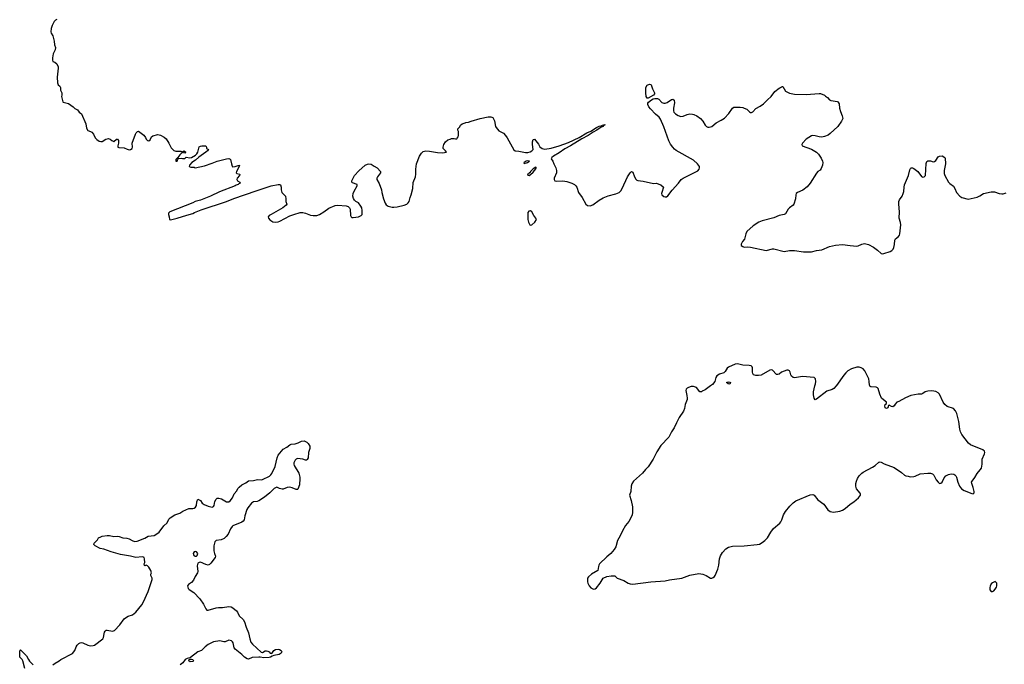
# Model space of a CAD drawing. Header units: inches. Extents: x 1678753 to 1858649, y 384643 to 522370.
# Tile 73 of 91: x 1794216 to 1809431, y 415698 to 425658. Entities that reach past the tile are written whole.
import ezdxf

# ---------------------------------------------------------------- set-up
doc = ezdxf.new("R2010")
doc.units = ezdxf.units.IN
doc.header["$MEASUREMENT"] = 0
for name, color, linetype in [('B7491', 7, 'Continuous'), ('B7492', 7, 'Continuous'), ('B8401', 7, 'Continuous'), ('B8402', 7, 'Continuous')]:
    doc.layers.add(name, color=color, linetype=linetype)

msp = doc.modelspace()

# ---------------------------------------------------------------- linework, layer by layer
at = {"layer": 'B7491', "color": 6, "elevation": 300}
for points in [[(1794728, 415692), (1794762, 415718), (1794826, 415750), (1794851, 415770), (1795030, 415864), (1795067, 415910), (1795091, 415969), (1795106, 415994), (1795130, 416018), (1795150, 416029), (1795170, 416033), (1795190, 416028), (1795270, 415994), (1795310, 415985), (1795350, 415987), (1795370, 415996), (1795501, 416090), (1795512, 416110), (1795519, 416170), (1795527, 416193), (1795535, 416210), (1795550, 416225), (1795570, 416228), (1795650, 416210), (1795680, 416220), (1795766, 416310), (1795830, 416401), (1795850, 416418), (1795890, 416441), (1795959, 416461), (1796010, 416504), (1796102, 416618), (1796130, 416661), (1796199, 416821), (1796263, 417010), (1796262, 417030), (1796244, 417070), (1796245, 417090), (1796252, 417110), (1796241, 417150), (1796210, 417199), (1796190, 417222), (1796170, 417228), (1796150, 417218), (1796145, 417225), (1796142, 417250), (1796149, 417271), (1796147, 417330), (1796138, 417350), (1796130, 417355), (1796110, 417357), (1796010, 417349), (1795930, 417370), (1795776, 417396), (1795630, 417434), (1795515, 417475), (1795459, 417490), (1795381, 417530), (1795361, 417550), (1795365, 417570), (1795418, 417622), (1795433, 417650), (1795469, 417670), (1795490, 417676), (1795570, 417686), (1795606, 417686), (1795670, 417674), (1795730, 417678), (1795753, 417673), (1795810, 417650), (1795870, 417647), (1795910, 417639), (1795956, 417610), (1795990, 417594), (1796030, 417601), (1796150, 417649), (1796203, 417677), (1796292, 417688), (1796350, 417723), (1796370, 417741), (1796444, 417836), (1796495, 417885), (1796520, 417940), (1796539, 417961), (1796612, 418008), (1796690, 418032), (1796738, 418062), (1796830, 418103), (1796893, 418107), (1796910, 418112), (1796932, 418128), (1796946, 418150), (1796953, 418207), (1796969, 418251), (1797010, 418229), (1797038, 418190), (1797068, 418168), (1797130, 418143), (1797190, 418128), (1797210, 418135), (1797220, 418150), (1797230, 418214), (1797250, 418250), (1797270, 418266), (1797294, 418266), (1797336, 418256), (1797410, 418208), (1797450, 418207), (1797470, 418225), (1797505, 418270), (1797531, 418330), (1797570, 418378), (1797587, 418413), (1797605, 418435), (1797650, 418472), (1797710, 418504), (1797750, 418533), (1797830, 418536), (1797890, 418553), (1797950, 418550), (1797970, 418554), (1798076, 418604), (1798096, 418624), (1798112, 418648), (1798164, 418756), (1798193, 418890), (1798210, 418930), (1798290, 419022), (1798345, 419055), (1798389, 419090), (1798410, 419097), (1798475, 419105), (1798520, 419120), (1798570, 419147), (1798610, 419150), (1798654, 419130), (1798675, 419110), (1798699, 419070), (1798702, 419050), (1798698, 419030), (1798677, 418970), (1798675, 418890), (1798659, 418861), (1798650, 418854), (1798630, 418853), (1798590, 418869), (1798510, 418878), (1798490, 418869), (1798471, 418850), (1798454, 418810), (1798451, 418790), (1798456, 418770), (1798531, 418650), (1798546, 418590), (1798546, 418550), (1798538, 418490), (1798541, 418470), (1798516, 418404), (1798510, 418398), (1798490, 418401), (1798427, 418427), (1798390, 418435), (1798350, 418430), (1798290, 418404), (1798270, 418406), (1798230, 418416), (1798190, 418433), (1798150, 418413), (1798084, 418350), (1797999, 418281), (1797910, 418222), (1797886, 418214), (1797830, 418210), (1797797, 418190), (1797742, 418118), (1797726, 418090), (1797695, 417990), (1797685, 417930), (1797671, 417910), (1797650, 417895), (1797510, 417839), (1797498, 417830), (1797473, 417790), (1797439, 417710), (1797409, 417671), (1797378, 417642), (1797330, 417623), (1797250, 417612), (1797231, 417590), (1797218, 417530), (1797215, 417450), (1797224, 417410), (1797243, 417370), (1797239, 417350), (1797170, 417259), (1797150, 417241), (1797130, 417232), (1797090, 417238), (1797010, 417276), (1796990, 417273), (1796970, 417259), (1796959, 417221), (1796970, 417130), (1796966, 417110), (1796930, 417057), (1796901, 416999), (1796870, 416963), (1796826, 416930), (1796811, 416910), (1796819, 416870), (1796834, 416854), (1796908, 416810), (1796999, 416710), (1797054, 416630), (1797090, 416555), (1797110, 416535), (1797130, 416533), (1797250, 416573), (1797290, 416578), (1797350, 416575), (1797450, 416590), (1797484, 416584), (1797511, 416571), (1797565, 416525), (1797583, 416503), (1797609, 416449), (1797669, 416390), (1797692, 416352), (1797714, 416270), (1797750, 416183), (1797770, 416090), (1797790, 416040), (1797815, 416010), (1797950, 415888), (1797970, 415879), (1798010, 415907), (1798030, 415907), (1798050, 415903), (1798071, 415891), (1798088, 415868), (1798110, 415867), (1798143, 415910), (1798170, 415926), (1798210, 415933), (1798230, 415928), (1798255, 415910), (1798268, 415890), (1798256, 415870), (1798224, 415850), (1798145, 415835), (1798115, 415825), (1798090, 415809), (1798070, 415805), (1797990, 415799), (1797931, 415811), (1797911, 415811), (1797810, 415802), (1797750, 415778), (1797730, 415782), (1797690, 415807), (1797649, 415849), (1797544, 415930), (1797530, 415955), (1797514, 416030), (1797506, 416046), (1797490, 416060), (1797470, 416068), (1797450, 416070), (1797390, 416048), (1797370, 416048), (1797310, 416060), (1797213, 416047), (1797130, 416005), (1797082, 415970), (1797026, 415914), (1796970, 415890), (1796856, 415804), (1796843, 415797), (1796802, 415790), (1796771, 415770), (1796738, 415722), (1796695, 415690)], [(1794296, 415636), (1794265, 415750), (1794255, 415770), (1794220, 415810), (1794216, 415830), (1794216, 415890), (1794223, 415917), (1794230, 415924), (1794322, 415830), (1794351, 415770), (1794368, 415748), (1794422, 415690)]]:
    msp.add_lwpolyline(points, dxfattribs=at)
for points in [[(1796930, 417441), (1796910, 417435), (1796899, 417410), (1796902, 417390), (1796910, 417376), (1796930, 417367), (1796949, 417371), (1796959, 417381), (1796969, 417410), (1796950, 417436)], [(1796850, 415739), (1796829, 415750), (1796835, 415770), (1796843, 415777), (1796870, 415777), (1796891, 415770), (1796902, 415750), (1796890, 415744)]]:
    msp.add_lwpolyline(points, close=True, dxfattribs=at)
at = {"layer": 'B7492', "color": 6, "elevation": 400}
msp.add_lwpolyline([(1794790, 425661), (1794770, 425649), (1794751, 425630), (1794716, 425570), (1794704, 425524), (1794698, 425470), (1794701, 425450), (1794727, 425410), (1794748, 425328), (1794756, 425270), (1794771, 425229), (1794766, 425190), (1794732, 425130), (1794721, 425070), (1794721, 425030), (1794730, 425012), (1794760, 425000), (1794790, 424978), (1794810, 424930), (1794813, 424907), (1794796, 424770), (1794803, 424683), (1794811, 424651), (1794838, 424630), (1794845, 424610), (1794846, 424570), (1794866, 424530), (1794866, 424490), (1794861, 424470), (1794885, 424390), (1794890, 424385), (1794970, 424361), (1795045, 424310), (1795070, 424286), (1795110, 424265), (1795136, 424230), (1795170, 424205), (1795236, 424050), (1795250, 423982), (1795270, 423946), (1795310, 423931), (1795330, 423918), (1795356, 423890), (1795382, 423830), (1795406, 423806), (1795443, 423783), (1795470, 423776), (1795490, 423776), (1795548, 423810), (1795590, 423821), (1795614, 423814), (1795642, 423790), (1795670, 423778), (1795710, 423812), (1795730, 423811), (1795745, 423790), (1795745, 423750), (1795732, 423710), (1795734, 423690), (1795750, 423685), (1795830, 423678), (1795875, 423655), (1795910, 423647), (1795930, 423651), (1795953, 423670), (1795959, 423690), (1795956, 423750), (1796005, 423890), (1796016, 423910), (1796035, 423930), (1796054, 423934), (1796135, 423875), (1796159, 423839), (1796170, 423812), (1796190, 423792), (1796210, 423785), (1796230, 423802), (1796253, 423847), (1796276, 423864), (1796350, 423882), (1796390, 423874), (1796450, 423845), (1796479, 423819), (1796522, 423750), (1796558, 423678), (1796598, 423638), (1796630, 423626), (1796704, 423624), (1796730, 423614), (1796751, 423631), (1796776, 423616), (1796778, 423610), (1796770, 423598), (1796730, 423606), (1796710, 423588), (1796690, 423568), (1796662, 423530), (1796660, 423520), (1796650, 423518), (1796630, 423498), (1796627, 423490), (1796630, 423474), (1796650, 423474), (1796658, 423502), (1796666, 423510), (1796662, 423518), (1796670, 423514), (1796710, 423518), (1796730, 423511), (1796767, 423513), (1796790, 423532), (1796844, 423524), (1796870, 423530), (1796934, 423566), (1796954, 423586), (1796967, 423610), (1796990, 423691), (1797010, 423705), (1797030, 423711), (1797094, 423710), (1797102, 423690), (1797102, 423670), (1797132, 423652), (1797118, 423630), (1797095, 423610), (1796984, 423536), (1796932, 423488), (1796875, 423450), (1796841, 423410), (1796834, 423390), (1796860, 423380), (1796910, 423378), (1796930, 423371), (1797070, 423399), (1797190, 423439), (1797270, 423470), (1797410, 423510), (1797450, 423514), (1797470, 423505), (1797476, 423496), (1797487, 423430), (1797497, 423397), (1797506, 423386), (1797548, 423390), (1797590, 423407), (1797611, 423410), (1797607, 423390), (1797564, 423310), (1797562, 423290), (1797570, 423281), (1797616, 423270), (1797611, 423250), (1797576, 423210), (1797571, 423190), (1797582, 423170), (1797618, 423150), (1797621, 423130), (1797600, 423120), (1797592, 423110), (1797561, 423099), (1797548, 423090), (1797304, 422996), (1797163, 422930), (1797010, 422871), (1796930, 422847), (1796890, 422827), (1796534, 422690), (1796514, 422670), (1796514, 422650), (1796526, 422610), (1796530, 422571), (1796544, 422564), (1796650, 422590), (1796800, 422640), (1796890, 422664), (1796919, 422681), (1797020, 422720), (1797410, 422849), (1797523, 422897), (1797870, 423015), (1798102, 423090), (1798211, 423111), (1798231, 423111), (1798244, 423104), (1798257, 423070), (1798255, 423030), (1798268, 422990), (1798322, 422930), (1798331, 422890), (1798331, 422851), (1798344, 422810), (1798336, 422790), (1798284, 422750), (1798103, 422650), (1798071, 422630), (1798055, 422610), (1798061, 422590), (1798083, 422563), (1798130, 422536), (1798170, 422531), (1798210, 422536), (1798235, 422545), (1798390, 422628), (1798450, 422650), (1798550, 422678), (1798590, 422678), (1798630, 422671), (1798656, 422656), (1798710, 422636), (1798751, 422631), (1798810, 422633), (1798849, 422650), (1798917, 422690), (1798995, 422745), (1799090, 422785), (1799130, 422790), (1799262, 422782), (1799291, 422771), (1799311, 422751), (1799321, 422730), (1799327, 422630), (1799336, 422610), (1799350, 422603), (1799370, 422601), (1799449, 422610), (1799493, 422630), (1799509, 422650), (1799508, 422712), (1799501, 422750), (1799490, 422775), (1799450, 422828), (1799409, 422849), (1799388, 422870), (1799374, 422894), (1799363, 422930), (1799367, 422970), (1799382, 423010), (1799432, 423090), (1799433, 423110), (1799359, 423139), (1799346, 423150), (1799349, 423169), (1799392, 423250), (1799459, 423321), (1799553, 423410), (1799590, 423428), (1799610, 423433), (1799645, 423425), (1799693, 423393), (1799739, 423370), (1799793, 423310), (1799792, 423290), (1799743, 423230), (1799733, 423210), (1799733, 423190), (1799770, 423125), (1799805, 423030), (1799810, 422990), (1799838, 422890), (1799863, 422823), (1799879, 422799), (1799910, 422776), (1799970, 422759), (1800000, 422762)], dxfattribs=at)
at = {"layer": 'B8401', "color": 6, "elevation": 400}
for points in [[(1804891, 420000), (1804810, 419941), (1804761, 419919), (1804750, 419909), (1804728, 419910), (1804674, 419974), (1804630, 419989), (1804590, 419989), (1804550, 419977), (1804530, 419965), (1804517, 419950), (1804508, 419930), (1804526, 419850), (1804530, 419810), (1804528, 419790), (1804498, 419710), (1804489, 419650), (1804472, 419610), (1804405, 419510), (1804364, 419430), (1804330, 419350), (1804286, 419290), (1804248, 419210), (1804122, 419078), (1804059, 418981), (1804003, 418870), (1803928, 418750), (1803885, 418710), (1803838, 418650), (1803701, 418530), (1803673, 418487), (1803663, 418450), (1803659, 418370), (1803640, 418310), (1803667, 418230), (1803683, 418130), (1803685, 418045), (1803680, 418010), (1803650, 417941), (1803630, 417907), (1803579, 417841), (1803530, 417763), (1803496, 417684), (1803453, 417610), (1803426, 417514), (1803400, 417470), (1803350, 417410), (1803290, 417361), (1803178, 417250), (1803165, 417230), (1803158, 417210), (1803150, 417149), (1803050, 417090), (1803004, 417050), (1802991, 417030), (1802990, 416970), (1802995, 416950), (1803015, 416910), (1803041, 416881), (1803070, 416862), (1803090, 416858), (1803110, 416863), (1803130, 416879), (1803188, 416950), (1803233, 417027), (1803290, 417053), (1803357, 417063), (1803410, 417065), (1803448, 417028), (1803553, 416993), (1803618, 416950), (1803650, 416940), (1803690, 416938), (1803970, 416975), (1804192, 416988), (1804257, 417003), (1804450, 417030), (1804570, 417075), (1804710, 417103), (1804770, 417093), (1804825, 417070), (1804890, 417031), (1804910, 417031), (1804930, 417038), (1804950, 417053), (1804961, 417070), (1805003, 417170), (1805019, 417230), (1805030, 417330), (1805044, 417376), (1805075, 417425), (1805130, 417481), (1805170, 417507), (1805230, 417524), (1805410, 417527), (1805610, 417549), (1805650, 417557), (1805690, 417578), (1805732, 417610), (1805770, 417650), (1805821, 417739), (1805863, 417797), (1805961, 417879), (1805980, 417900), (1805992, 417928), (1806018, 418010), (1806050, 418061), (1806119, 418141), (1806170, 418192), (1806210, 418222), (1806430, 418315), (1806470, 418320), (1806491, 418311), (1806550, 418241), (1806644, 418170), (1806704, 418084), (1806739, 418059), (1806791, 418051), (1806890, 418064), (1806930, 418080), (1806970, 418104), (1807047, 418170), (1807105, 418210), (1807178, 418270), (1807210, 418310), (1807211, 418330), (1807204, 418344), (1807148, 418408), (1807135, 418450), (1807136, 418490), (1807146, 418530), (1807164, 418570), (1807190, 418608), (1807230, 418650), (1807250, 418665), (1807395, 418745), (1807433, 418770), (1807490, 418819), (1807499, 418821), (1807510, 418824), (1807530, 418819), (1807575, 418795), (1807730, 418740), (1807842, 418662), (1807890, 418622), (1807910, 418611), (1807943, 418603), (1807977, 418597), (1808030, 418600), (1808054, 418606), (1808130, 418640), (1808250, 418654), (1808292, 418652), (1808319, 418639), (1808340, 418620), (1808379, 418550), (1808407, 418510), (1808430, 418491), (1808450, 418496), (1808470, 418511), (1808500, 418580), (1808528, 418612), (1808570, 418630), (1808610, 418639), (1808650, 418636), (1808668, 418628), (1808681, 418610), (1808691, 418590), (1808711, 418510), (1808739, 418450), (1808767, 418410), (1808810, 418383), (1808930, 418335), (1808950, 418331), (1808965, 418350), (1808964, 418370), (1808951, 418431), (1808927, 418490), (1808925, 418510), (1808932, 418530), (1808976, 418584), (1809010, 418645), (1809059, 418701), (1809076, 418730), (1809088, 418788), (1809091, 418870), (1809127, 418950), (1809130, 418970), (1809123, 418990), (1809101, 419010), (1808910, 419090), (1808875, 419115), (1808772, 419250), (1808752, 419290), (1808743, 419330), (1808729, 419450), (1808695, 419575), (1808676, 419616), (1808644, 419650), (1808550, 419684), (1808510, 419714), (1808484, 419750), (1808430, 419870), (1808410, 419891), (1808370, 419914), (1808310, 419924), (1808250, 419918), (1808210, 419907), (1808170, 419880), (1808150, 419872), (1808098, 419870), (1807985, 419850), (1807904, 419816), (1807800, 419760), (1807770, 419749), (1807744, 419716), (1807730, 419690), (1807710, 419678), (1807690, 419682), (1807650, 419704), (1807642, 419698), (1807630, 419662), (1807610, 419650), (1807590, 419663), (1807584, 419690), (1807590, 419711), (1807609, 419730), (1807609, 419750), (1807562, 419782), (1807532, 419812), (1807507, 419870), (1807481, 419961), (1807472, 419972), (1807450, 419981), (1807370, 419985), (1807354, 419994), (1807351, 420000)], [(1806832, 420000), (1806798, 419962), (1806770, 419946), (1806690, 419917), (1806530, 419793), (1806510, 419784), (1806490, 419808), (1806481, 419861), (1806483, 419910), (1806505, 420000)]]:
    msp.add_lwpolyline(points, dxfattribs=at)
msp.add_lwpolyline([(1809290, 416978), (1809250, 416957), (1809230, 416941), (1809210, 416908), (1809205, 416885), (1809207, 416847), (1809225, 416825), (1809250, 416821), (1809270, 416836), (1809290, 416861), (1809309, 416890), (1809315, 416910), (1809313, 416953)], close=True, dxfattribs=at)
at = {"layer": 'B8402', "color": 6, "elevation": 400}
for points in [[(1803930, 424443), (1803910, 424445), (1803894, 424470), (1803889, 424530), (1803890, 424610), (1803910, 424648), (1803950, 424664), (1803970, 424659), (1803976, 424650), (1803982, 424622), (1803995, 424590), (1804027, 424530), (1804026, 424510), (1804010, 424490)], [(1802070, 423478), (1802043, 423470), (1802010, 423453), (1802005, 423445), (1802010, 423438), (1802050, 423447), (1802063, 423450), (1802077, 423463), (1802095, 423470), (1802094, 423474)], [(1802190, 423380), (1802150, 423356), (1802123, 423330), (1802108, 423310), (1802104, 423296), (1802091, 423290), (1802083, 423277), (1802065, 423270), (1802070, 423258), (1802090, 423251), (1802110, 423267), (1802150, 423302), (1802190, 423351), (1802198, 423370), (1802196, 423376)], [(1802110, 422706), (1802082, 422698), (1802070, 422678), (1802067, 422630), (1802070, 422570), (1802079, 422530), (1802099, 422490), (1802110, 422482), (1802130, 422487), (1802175, 422530), (1802200, 422570), (1802193, 422590), (1802159, 422630), (1802131, 422691)], [(1805190, 420029), (1805166, 420030), (1805138, 420050), (1805150, 420058), (1805170, 420061), (1805190, 420056), (1805202, 420050)]]:
    msp.add_lwpolyline(points, close=True, dxfattribs=at)
for points in [[(1800000, 422762), (1800050, 422767), (1800157, 422790), (1800199, 422810), (1800221, 422830), (1800232, 422848), (1800250, 422912), (1800267, 422953), (1800290, 423050), (1800298, 423142), (1800330, 423232), (1800336, 423270), (1800337, 423350), (1800347, 423430), (1800393, 423550), (1800423, 423597), (1800450, 423620), (1800490, 423630), (1800550, 423627), (1800670, 423604), (1800750, 423599), (1800809, 423610), (1800798, 423630), (1800759, 423670), (1800758, 423690), (1800770, 423731), (1800794, 423770), (1800830, 423801), (1800869, 423811), (1800890, 423821), (1800930, 423823), (1800950, 423817), (1800970, 423819), (1800975, 423825), (1800990, 423846), (1800996, 423870), (1800995, 423930), (1800987, 423950), (1800987, 423970), (1801018, 424002), (1801029, 424030), (1801051, 424050), (1801098, 424062), (1801110, 424070), (1801150, 424075), (1801190, 424092), (1801331, 424130), (1801455, 424155), (1801495, 424155), (1801528, 424148), (1801553, 424093), (1801570, 424010), (1801581, 423990), (1801621, 423941), (1801690, 423903), (1801723, 423870), (1801750, 423830), (1801850, 423646), (1801871, 423631), (1801930, 423629), (1802030, 423605), (1802070, 423607), (1802103, 423617), (1802132, 423630), (1802153, 423650), (1802138, 423730), (1802140, 423770), (1802150, 423806), (1802170, 423811), (1802234, 423734), (1802255, 423695), (1802291, 423670), (1802330, 423658), (1802430, 423673), (1802552, 423708), (1802698, 423762), (1802862, 423838), (1802981, 423910), (1803042, 423938), (1803127, 423990), (1803170, 424011), (1803215, 424025), (1803219, 424030), (1803258, 424038), (1803260, 424030), (1803237, 424023), (1803232, 424010), (1803202, 423998), (1803133, 423950), (1803078, 423922), (1802998, 423870), (1802901, 423819), (1802729, 423710), (1802639, 423661), (1802550, 423599), (1802463, 423550), (1802438, 423530), (1802428, 423508), (1802454, 423470), (1802468, 423430), (1802503, 423370), (1802513, 423330), (1802511, 423290), (1802477, 423210), (1802477, 423190), (1802486, 423170), (1802510, 423164), (1802610, 423169), (1802670, 423159), (1802750, 423133), (1802788, 423110), (1802810, 423090), (1802824, 423070), (1802852, 422990), (1802910, 422910), (1802966, 422810), (1802990, 422787), (1803030, 422781), (1803070, 422795), (1803170, 422868), (1803234, 422906), (1803310, 422934), (1803430, 422965), (1803477, 422990), (1803504, 423016), (1803528, 423052), (1803610, 423228), (1803650, 423291), (1803670, 423312), (1803690, 423302), (1803715, 423230), (1803736, 423196), (1803750, 423181), (1803770, 423171), (1803850, 423165), (1804008, 423128), (1804050, 423131), (1804125, 423105), (1804162, 423070), (1804139, 422990), (1804136, 422970), (1804141, 422950), (1804170, 422925), (1804190, 422919), (1804210, 422921), (1804230, 422935), (1804298, 423022), (1804395, 423130), (1804438, 423190), (1804469, 423211), (1804695, 423325), (1804716, 423350), (1804722, 423370), (1804719, 423390), (1804690, 423432), (1804630, 423485), (1804359, 423639), (1804336, 423656), (1804307, 423687), (1804275, 423735), (1804247, 423787), (1804170, 424000), (1804119, 424119), (1804098, 424150), (1804040, 424200), (1803961, 424281), (1803938, 424310), (1803920, 424350), (1803922, 424370), (1803935, 424385), (1803979, 424421), (1804004, 424436), (1804030, 424441), (1804070, 424440), (1804090, 424429), (1804138, 424378), (1804170, 424366), (1804190, 424367), (1804222, 424378), (1804290, 424424), (1804311, 424431), (1804330, 424412), (1804335, 424375), (1804318, 424290), (1804317, 424250), (1804324, 424230), (1804350, 424203), (1804390, 424175), (1804430, 424162), (1804470, 424168), (1804530, 424193), (1804570, 424202), (1804610, 424199), (1804632, 424192), (1804678, 424170), (1804736, 424130), (1804770, 424090), (1804810, 424028), (1804830, 424006), (1804850, 423998), (1804870, 423997), (1804890, 424000), (1804910, 424010), (1804978, 424062), (1805057, 424103), (1805106, 424134), (1805173, 424207), (1805230, 424293), (1805250, 424306), (1805350, 424306), (1805390, 424300), (1805413, 424293), (1805450, 424274), (1805492, 424232), (1805510, 424225), (1805525, 424225), (1805546, 424234), (1805590, 424285), (1805657, 424323), (1805710, 424360), (1805770, 424422), (1805830, 424470), (1805884, 424550), (1805950, 424602), (1805972, 424608), (1805990, 424623), (1806005, 424625), (1806010, 424625), (1806050, 424555), (1806110, 424522), (1806190, 424509), (1806370, 424500), (1806570, 424518), (1806590, 424515), (1806650, 424490), (1806670, 424478), (1806697, 424457), (1806730, 424420), (1806749, 424409), (1806852, 424392), (1806870, 424374), (1806877, 424357), (1806885, 424290), (1806898, 424238), (1806927, 424170), (1806935, 424130), (1806917, 424090), (1806856, 424010), (1806741, 423899), (1806710, 423876), (1806650, 423852), (1806610, 423845), (1806570, 423850), (1806510, 423865), (1806470, 423869), (1806450, 423864), (1806369, 423811), (1806311, 423750), (1806301, 423730), (1806307, 423707), (1806450, 423659), (1806530, 423612), (1806559, 423579), (1806600, 423520), (1806620, 423470), (1806624, 423450), (1806621, 423410), (1806602, 423358), (1806585, 423335), (1806550, 423310), (1806531, 423289), (1806430, 423134), (1806382, 423078), (1806317, 423023), (1806236, 422990), (1806214, 422970), (1806208, 422950), (1806202, 422890), (1806179, 422810), (1806166, 422794), (1806110, 422751), (1806092, 422730), (1806050, 422660), (1806030, 422647), (1805950, 422630), (1805870, 422598), (1805690, 422550), (1805636, 422530), (1805550, 422472), (1805453, 422387), (1805436, 422350), (1805415, 422265), (1805384, 422230), (1805362, 422190), (1805367, 422167), (1805390, 422151), (1805410, 422145), (1805470, 422148), (1805510, 422142), (1805750, 422093), (1805850, 422115), (1805870, 422115), (1806030, 422076), (1806110, 422090), (1806189, 422091), (1806330, 422073), (1806450, 422069), (1806530, 422090), (1806610, 422100), (1806730, 422153), (1806824, 422176), (1806930, 422182), (1807050, 422167), (1807150, 422161), (1807170, 422163), (1807230, 422192), (1807270, 422201), (1807330, 422184), (1807410, 422143), (1807470, 422099), (1807530, 422047), (1807550, 422042), (1807570, 422043), (1807665, 422075), (1807695, 422090), (1807712, 422110), (1807724, 422136), (1807735, 422185), (1807739, 422250), (1807747, 422270), (1807794, 422310), (1807810, 422330), (1807817, 422350), (1807830, 422490), (1807825, 422525), (1807808, 422590), (1807809, 422690), (1807800, 422810), (1807803, 422850), (1807810, 422873), (1807850, 422930), (1807870, 422970), (1807878, 423002), (1807882, 423070), (1807890, 423106), (1807951, 423250), (1807970, 423338), (1807980, 423360), (1807990, 423371), (1808010, 423368), (1808030, 423358), (1808093, 423310), (1808150, 423233), (1808170, 423227), (1808190, 423230), (1808215, 423250), (1808225, 423435), (1808235, 423465), (1808250, 423477), (1808270, 423479), (1808290, 423477), (1808330, 423464), (1808350, 423467), (1808370, 423483), (1808410, 423537), (1808431, 423551), (1808470, 423553), (1808510, 423531), (1808517, 423517), (1808520, 423430), (1808501, 423330), (1808503, 423283), (1808511, 423251), (1808569, 423150), (1808588, 423128), (1808645, 423085), (1808668, 423050), (1808694, 422990), (1808745, 422930), (1808773, 422913), (1808870, 422883), (1809010, 422918), (1809050, 422934), (1809110, 422970), (1809230, 423000), (1809280, 423000), (1809350, 422972), (1809390, 422965), (1809414, 422966), (1809459, 422981)], [(1806505, 420000), (1806513, 420030), (1806516, 420070), (1806512, 420110), (1806491, 420131), (1806310, 420145), (1806190, 420125), (1806170, 420128), (1806143, 420150), (1806133, 420170), (1806124, 420210), (1806111, 420231), (1806090, 420243), (1806070, 420244), (1805990, 420212), (1805950, 420182), (1805930, 420174), (1805910, 420178), (1805850, 420241), (1805830, 420248), (1805810, 420245), (1805672, 420168), (1805630, 420158), (1805590, 420158), (1805557, 420170), (1805543, 420190), (1805538, 420210), (1805540, 420280), (1805535, 420295), (1805519, 420310), (1805490, 420316), (1805390, 420322), (1805310, 420339), (1805270, 420334), (1805167, 420290), (1805148, 420272), (1805117, 420223), (1805096, 420204), (1805030, 420180), (1804990, 420156), (1804971, 420130), (1804959, 420070), (1804919, 420021), (1804891, 420000)], [(1807351, 420000), (1807346, 420010), (1807344, 420070), (1807337, 420110), (1807276, 420230), (1807250, 420261), (1807220, 420280), (1807190, 420288), (1807150, 420290), (1807070, 420264), (1807015, 420230), (1806980, 420200), (1806950, 420167), (1806836, 420004), (1806832, 420000)]]:
    msp.add_lwpolyline(points, dxfattribs=at)

doc.saveas('drawing.dxf')
